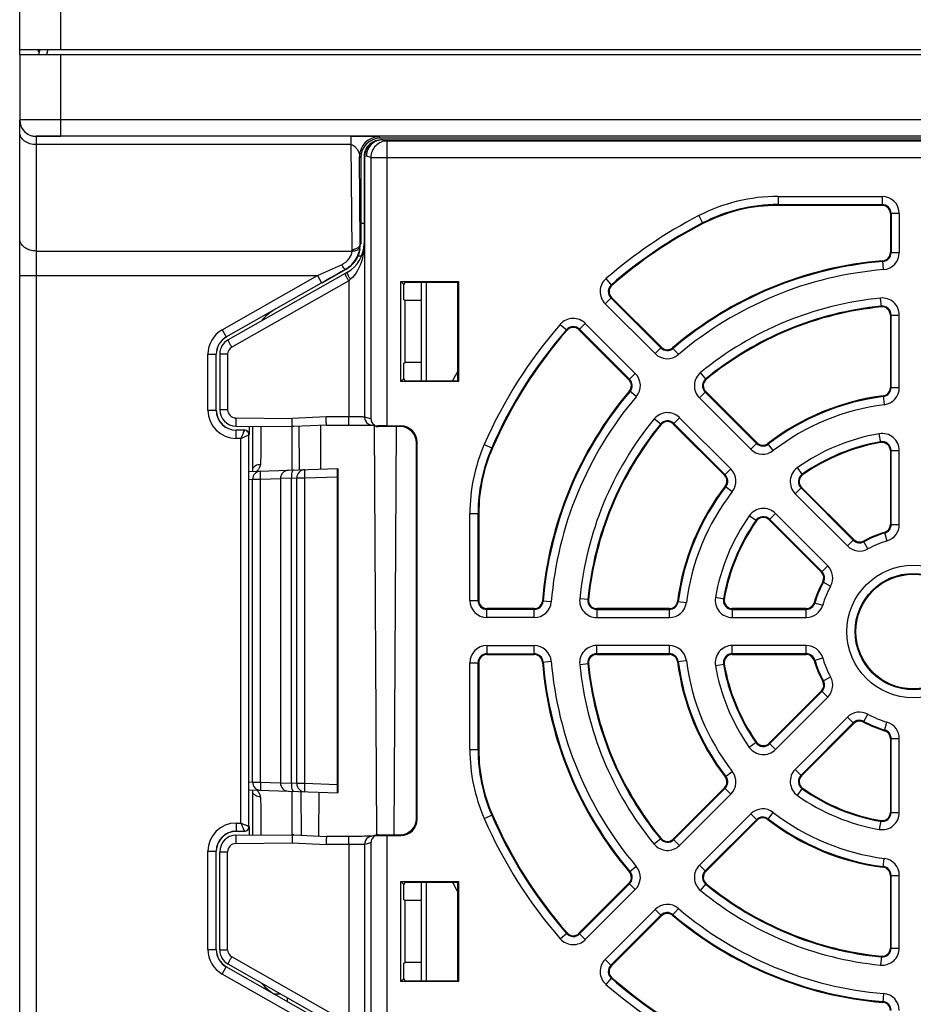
# Model space of a CAD drawing. Header units: millimetres. Extents: x 0 to 1105, y 0 to 772.
# Tile 6 of 50: x 113 to 168, y 275 to 335. Entities that reach past the tile are written whole.
import ezdxf

# ---------------------------------------------------------------- set-up
doc = ezdxf.new("R2010")
doc.units = ezdxf.units.MM
doc.header["$LTSCALE"] = 60.775
doc.layers.add('03_ALL_AXES', color=7, linetype='CONTINUOUS')
doc.layers.add('07_ALL_FEATURES', color=7, linetype='CONTINUOUS')

msp = doc.modelspace()

# ---------------------------------------------------------------- linework, layer by layer
at = {"layer": '03_ALL_AXES', "linetype": 'Continuous'}
for p, q in [((129.063, 307.408), (129.063, 288.83)), ((128.694, 275.969), (129.059, 275.969))]:
    msp.add_line(p, q, dxfattribs=at)
at = {"layer": '07_ALL_FEATURES', "linetype": 'Continuous'}
for p, q in [((115.663, 333.569), (115.663, 417.469)), ((113.163, 333.28), (113.163, 416.669)), ((113.163, 333.569), (222.163, 333.569)), ((114.315, 333.44), (114.315, 333.569)), ((114.395, 333.569), (114.315, 333.269)), ((114.878, 333.569), (114.798, 333.269)), ((113.163, 333.269), (113.163, 329.283)), ((113.163, 333.269), (222.163, 333.269)), ((115.663, 328.296), (115.663, 333.269)), ((113.163, 266.969), (113.163, 329.273)), ((219.663, 329.296), (115.663, 329.296)), ((114.163, 328.283), (114.163, 272.654)), ((115.663, 328.273), (114.163, 328.273)), ((219.663, 328.296), (115.663, 328.296)), ((133.374, 327.774), (133.374, 328.273)), ((135.043, 328.035), (134.957, 328.013)), ((135.085, 328.248), (135.163, 328.169)), ((200.163, 328.169), (135.163, 328.169)), ((135.583, 327.999), (135.303, 328.069)), ((135.304, 328.069), (200.022, 328.069)), ((135.583, 310.613), (135.583, 327.999)), ((135.583, 327.999), (199.743, 327.999)), ((133.374, 327.774), (114.163, 327.774)), ((133.437, 321.373), (133.374, 327.774)), ((133.937, 321.748), (133.885, 327.048)), ((133.885, 327.048), (133.964, 326.968)), ((133.964, 326.968), (133.964, 321.732)), ((134.163, 327.04), (134.163, 321.733)), ((134.163, 327.04), (134.163, 327.04)), ((134.174, 327.042), (134.174, 321.733)), ((134.174, 327.042), (134.196, 327.042)), ((134.304, 327.069), (134.196, 327.042)), ((134.196, 327.042), (134.196, 311.153)), ((134.583, 326.999), (134.304, 327.069)), ((134.583, 326.999), (134.583, 311.056)), ((134.583, 326.999), (200.743, 326.999)), ((159.417, 324.615), (159.417, 324.069)), ((159.417, 324.615), (165.763, 324.615)), ((165.763, 324.615), (165.763, 324.069)), ((159.417, 324.117), (165.763, 324.117)), ((165.763, 324.069), (159.417, 324.069)), ((154.586, 323.443), (154.836, 322.958)), ((166.263, 323.569), (166.263, 321.191)), ((166.809, 323.569), (166.263, 323.569)), ((166.311, 323.569), (166.311, 321.191)), ((166.809, 323.569), (166.809, 321.191)), ((134.163, 322.959), (133.964, 322.959)), ((133.964, 321.732), (133.937, 321.748)), ((134.174, 321.733), (134.163, 321.733)), ((114.163, 321.283), (133.435, 321.283)), ((134.011, 320.969), (133.766, 320.969)), ((166.263, 321.191), (166.809, 321.191)), ((132.893, 320.099), (133.033, 320.179)), ((133.053, 320.167), (133.033, 320.179)), ((165.849, 320.149), (165.804, 320.693)), ((113.163, 319.782), (131.325, 319.782)), ((125.515, 316.48), (131.325, 319.782)), ((133.151, 319.994), (125.869, 315.857)), ((131.325, 319.782), (131.572, 319.347)), ((133.053, 320.167), (131.581, 319.331)), ((132.775, 320.032), (132.893, 320.099)), ((149.279, 319.189), (148.921, 319.6)), ((125.762, 316.046), (131.572, 319.347)), ((133.231, 319.474), (126.099, 315.422)), ((133.331, 319.559), (133.231, 319.474)), ((133.231, 319.474), (133.231, 311.165)), ((136.408, 313.314), (136.408, 319.424)), ((136.593, 319.24), (136.408, 319.424)), ((136.408, 319.424), (139.918, 319.424)), ((136.663, 319.38), (136.593, 319.24)), ((136.593, 318.299), (136.593, 319.24)), ((136.663, 319.38), (139.874, 319.38)), ((137.663, 313.358), (137.663, 319.38)), ((137.963, 319.38), (137.963, 313.358)), ((139.874, 319.38), (139.918, 319.424)), ((139.874, 319.38), (139.874, 313.358)), ((139.918, 319.424), (139.918, 313.314)), ((148.868, 318.072), (149.254, 318.458)), ((152.27, 315.375), (149.22, 318.424)), ((152.303, 315.409), (149.254, 318.458)), ((165.714, 317.873), (165.661, 318.417)), ((136.663, 318.264), (136.593, 318.299)), ((136.663, 314.475), (136.663, 318.264)), ((137.663, 318.264), (136.663, 318.264)), ((151.917, 315.023), (148.868, 318.072)), ((166.263, 317.376), (166.263, 312.948)), ((166.263, 317.376), (166.809, 317.376)), ((166.311, 312.948), (166.311, 317.376)), ((166.809, 312.948), (166.809, 317.376)), ((146.132, 316.811), (146.543, 316.453)), ((147.66, 316.864), (147.274, 316.478)), ((147.66, 316.864), (150.709, 313.815)), ((125.515, 316.48), (125.762, 316.046)), ((147.274, 316.478), (150.323, 313.429)), ((147.308, 316.512), (150.357, 313.463)), ((151.917, 315.023), (152.303, 315.409)), ((153.333, 314.965), (152.98, 315.381)), ((124.646, 311.569), (124.646, 314.987)), ((124.646, 314.987), (125.145, 314.987)), ((125.145, 311.569), (125.145, 314.987)), ((125.363, 314.987), (125.363, 311.6)), ((125.846, 314.987), (125.363, 314.987)), ((125.846, 314.987), (125.846, 311.6)), ((136.593, 314.44), (136.663, 314.475)), ((136.593, 313.499), (136.593, 314.44)), ((137.663, 314.475), (136.663, 314.475)), ((150.323, 313.429), (150.709, 313.815)), ((155.037, 313.451), (154.691, 313.873)), ((136.408, 313.314), (136.593, 313.499)), ((139.918, 313.314), (136.408, 313.314)), ((136.663, 313.358), (136.593, 313.499)), ((136.663, 313.358), (139.874, 313.358)), ((139.874, 313.358), (139.918, 313.314)), ((150.767, 312.399), (150.351, 312.752)), ((155.001, 312.711), (154.615, 312.325)), ((154.967, 312.677), (158.098, 309.547)), ((158.132, 309.58), (155.001, 312.711)), ((165.826, 312.452), (165.895, 311.911)), ((166.263, 312.948), (166.809, 312.948)), ((154.615, 312.325), (157.746, 309.194)), ((124.646, 311.569), (125.145, 311.569)), ((125.846, 311.6), (125.363, 311.6)), ((131.851, 311.166), (129.773, 311.07)), ((133.231, 311.165), (131.851, 311.166)), ((126.341, 311.1), (129.773, 311.07)), ((126.354, 310.6), (129.879, 310.569)), ((127.154, 310.593), (127.154, 310.069)), ((127.363, 310.591), (127.363, 307.947)), ((131.88, 310.666), (129.875, 310.573)), ((130.224, 307.932), (130.21, 310.589)), ((131.516, 310.649), (131.502, 307.976)), ((131.88, 310.666), (133.388, 310.665)), ((133.388, 310.665), (133.587, 310.665)), ((133.587, 310.665), (133.772, 310.664)), ((133.772, 310.664), (133.942, 310.664)), ((133.942, 310.664), (134.096, 310.663)), ((134.096, 310.663), (134.231, 310.662)), ((134.583, 311.056), (134.196, 311.153)), ((134.231, 310.662), (134.348, 310.661)), ((134.348, 310.661), (134.446, 310.66)), ((134.446, 310.66), (134.524, 310.658)), ((134.524, 310.658), (134.585, 310.657)), ((134.87, 310.594), (134.574, 310.668)), ((134.941, 285.659), (134.81, 310.609)), ((136.363, 310.569), (135.03, 310.569)), ((135.583, 310.613), (136.407, 310.613)), ((136.116, 310.569), (135.985, 285.669)), ((136.407, 310.613), (136.363, 310.569)), ((152.281, 310.695), (151.859, 311.041)), ((153.407, 311.117), (153.021, 310.731)), ((153.021, 310.731), (156.152, 307.6)), ((156.185, 307.634), (153.055, 310.765)), ((156.538, 307.986), (153.407, 311.117)), ((126.363, 309.852), (126.363, 310.352)), ((126.863, 310.352), (126.363, 310.352)), ((127.145, 286.169), (127.145, 310.069)), ((165.678, 309.6), (165.586, 310.137)), ((126.646, 309.852), (126.363, 309.852)), ((126.646, 286.387), (126.646, 309.852)), ((137.407, 309.613), (137.363, 309.569)), ((137.363, 286.669), (137.363, 309.569)), ((137.407, 286.625), (137.407, 309.613)), ((141.496, 309.477), (141.996, 309.259)), ((157.746, 309.194), (158.132, 309.58)), ((159.125, 309.107), (158.791, 309.538)), ((166.263, 309.107), (166.263, 304.598)), ((166.263, 309.107), (166.809, 309.107)), ((166.311, 304.598), (166.311, 309.107)), ((166.809, 304.598), (166.809, 309.107)), ((127.163, 307.825), (132.563, 308.013)), ((130.563, 307.443), (130.546, 307.943)), ((132.563, 308.013), (132.563, 288.225)), ((156.152, 307.6), (156.538, 307.986)), ((160.913, 307.626), (160.598, 308.072)), ((127.363, 307.349), (127.163, 307.335)), ((127.363, 288.889), (127.363, 307.349)), ((127.854, 307.349), (127.363, 307.349)), ((129.064, 307.391), (127.854, 307.349)), ((127.854, 288.889), (127.854, 307.349)), ((129.73, 307.42), (129.063, 307.408)), ((129.73, 307.42), (130.063, 307.443)), ((129.73, 288.818), (129.73, 307.42)), ((130.063, 288.795), (130.063, 307.443)), ((130.063, 307.443), (130.563, 307.443)), ((130.563, 307.443), (132.519, 307.511)), ((130.563, 288.795), (130.563, 307.443)), ((132.519, 307.511), (132.519, 288.727)), ((156.194, 306.941), (156.625, 306.607)), ((160.848, 306.864), (160.462, 306.478)), ((160.462, 306.478), (163.65, 303.29)), ((160.815, 306.83), (164.002, 303.642)), ((164.036, 303.676), (160.848, 306.864)), ((140.617, 299.969), (140.617, 305.263)), ((140.617, 305.263), (141.163, 305.263)), ((141.115, 299.969), (141.115, 305.263)), ((141.163, 305.263), (141.163, 299.969)), ((159.254, 305.27), (158.868, 304.884)), ((162.442, 302.082), (159.254, 305.27)), ((158.106, 304.819), (157.661, 305.134)), ((158.868, 304.884), (162.056, 301.696)), ((162.09, 301.73), (158.902, 304.918)), ((166.263, 304.598), (166.809, 304.598)), ((165.903, 304.118), (166.055, 303.594)), ((163.65, 303.29), (164.036, 303.676)), ((164.893, 303.113), (164.63, 303.591)), ((162.056, 301.696), (162.442, 302.082)), ((162.141, 301.102), (162.619, 300.839)), ((140.617, 299.969), (141.163, 299.969)), ((145.583, 299.884), (145.039, 299.928)), ((147.859, 300.018), (147.316, 300.072)), ((153.28, 299.906), (153.821, 299.837)), ((156.133, 300.054), (155.595, 300.147)), ((161.614, 299.829), (162.138, 299.677)), ((141.663, 298.923), (141.663, 299.469)), ((144.541, 299.469), (141.663, 299.469)), ((144.541, 299.422), (141.663, 299.422)), ((144.541, 298.923), (144.541, 299.469)), ((148.356, 299.469), (148.356, 298.923)), ((152.784, 299.469), (148.356, 299.469)), ((148.356, 299.422), (152.784, 299.422)), ((152.784, 298.923), (152.784, 299.469)), ((156.625, 299.469), (156.625, 298.923)), ((161.134, 299.469), (156.625, 299.469)), ((156.625, 299.422), (161.134, 299.422)), ((161.134, 298.923), (161.134, 299.469)), ((144.541, 298.923), (141.663, 298.923)), ((148.356, 298.923), (152.784, 298.923)), ((156.625, 298.923), (161.134, 298.923)), ((141.663, 297.215), (141.663, 296.669)), ((141.663, 297.215), (144.541, 297.215)), ((144.541, 296.669), (144.541, 297.215)), ((148.356, 296.669), (148.356, 297.215)), ((152.784, 297.215), (148.356, 297.215)), ((152.784, 296.669), (152.784, 297.215)), ((156.625, 296.669), (156.625, 297.215)), ((161.134, 297.215), (156.625, 297.215)), ((161.134, 296.669), (161.134, 297.215)), ((140.617, 290.875), (140.617, 296.169)), ((140.617, 296.169), (141.163, 296.169)), ((141.115, 290.875), (141.115, 296.169)), ((141.163, 296.169), (141.163, 290.875)), ((141.663, 296.717), (144.541, 296.717)), ((141.663, 296.669), (144.541, 296.669)), ((145.039, 296.21), (145.583, 296.255)), ((152.784, 296.717), (148.356, 296.717)), ((148.356, 296.669), (152.784, 296.669)), ((153.28, 296.232), (153.821, 296.302)), ((161.134, 296.717), (156.625, 296.717)), ((156.625, 296.669), (161.134, 296.669)), ((161.614, 296.309), (162.138, 296.461)), ((147.316, 296.067), (147.859, 296.12)), ((155.595, 295.992), (156.133, 296.084)), ((162.141, 295.037), (162.619, 295.299)), ((162.056, 294.442), (158.868, 291.254)), ((158.902, 291.221), (162.09, 294.409)), ((162.442, 294.056), (162.056, 294.442)), ((159.254, 290.868), (162.442, 294.056)), ((163.65, 292.848), (160.462, 289.66)), ((164.036, 292.462), (163.65, 292.848)), ((164.63, 292.547), (164.893, 293.025)), ((165.903, 292.02), (166.055, 292.544)), ((164.002, 292.496), (160.815, 289.308)), ((160.848, 289.274), (164.036, 292.462)), ((166.263, 291.54), (166.263, 287.031)), ((166.263, 291.54), (166.809, 291.54)), ((166.311, 287.031), (166.311, 291.54)), ((166.809, 287.031), (166.809, 291.54)), ((140.617, 290.875), (141.163, 290.875)), ((158.106, 291.319), (157.661, 291.005)), ((158.868, 291.254), (159.254, 290.868)), ((160.848, 289.274), (160.462, 289.66)), ((156.194, 289.197), (156.625, 289.531)), ((127.163, 288.903), (127.363, 288.889)), ((127.163, 288.414), (132.563, 288.225)), ((127.363, 288.889), (127.854, 288.889)), ((127.854, 288.889), (129.064, 288.847)), ((129.063, 288.83), (129.73, 288.818)), ((130.063, 288.795), (129.73, 288.818)), ((130.563, 288.795), (130.063, 288.795)), ((130.546, 288.295), (130.563, 288.795)), ((132.519, 288.727), (130.563, 288.795)), ((156.152, 288.538), (153.021, 285.407)), ((153.055, 285.374), (156.185, 288.504)), ((156.538, 288.152), (156.152, 288.538)), ((160.598, 288.067), (160.913, 288.512)), ((127.357, 288.315), (127.369, 288.266)), ((127.363, 288.292), (127.363, 285.647)), ((130.341, 285.644), (130.327, 288.294)), ((131.399, 288.266), (131.385, 285.595)), ((153.407, 285.021), (156.538, 288.152)), ((137.407, 286.625), (137.363, 286.669)), ((141.496, 286.661), (141.996, 286.879)), ((157.746, 286.944), (154.615, 283.813)), ((158.098, 286.592), (154.967, 283.461)), ((155.001, 283.427), (158.132, 286.558)), ((158.132, 286.558), (157.746, 286.944)), ((158.791, 286.6), (159.125, 287.032)), ((165.678, 286.539), (165.586, 286.001)), ((166.263, 287.031), (166.809, 287.031)), ((126.363, 286.387), (126.363, 285.887)), ((126.363, 286.387), (126.646, 286.387)), ((127.154, 286.169), (127.154, 285.646)), ((126.354, 285.639), (129.879, 285.669)), ((126.363, 285.887), (126.863, 285.887)), ((129.875, 285.665), (131.88, 285.572)), ((133.317, 285.573), (131.88, 285.572)), ((133.518, 285.573), (133.317, 285.573)), ((133.708, 285.574), (133.518, 285.573)), ((133.884, 285.574), (133.708, 285.574)), ((134.043, 285.575), (133.884, 285.574)), ((134.184, 285.576), (134.043, 285.575)), ((134.307, 285.577), (134.184, 285.576)), ((134.469, 285.579), (134.307, 285.577)), ((134.542, 285.58), (134.469, 285.579)), ((134.597, 285.581), (134.542, 285.58)), ((134.87, 285.645), (134.574, 285.571)), ((134.62, 285.582), (134.597, 285.581)), ((135.03, 285.669), (136.363, 285.669)), ((135.583, 268.139), (135.583, 285.626)), ((135.583, 285.626), (136.407, 285.626)), ((136.407, 285.626), (136.363, 285.669)), ((152.281, 285.444), (151.859, 285.097)), ((153.021, 285.407), (153.407, 285.021)), ((126.341, 285.139), (129.773, 285.169)), ((129.773, 285.169), (131.851, 285.072)), ((133.231, 285.073), (131.851, 285.072)), ((133.231, 285.073), (133.231, 274.164)), ((134.583, 285.182), (134.196, 285.085)), ((134.196, 285.085), (134.196, 269.096)), ((134.583, 285.182), (134.583, 269.139)), ((124.646, 278.668), (124.646, 284.669)), ((124.646, 284.669), (125.145, 284.669)), ((125.145, 278.668), (125.145, 284.669)), ((125.363, 278.651), (125.363, 284.639)), ((125.363, 284.639), (125.846, 284.639)), ((125.846, 278.651), (125.846, 284.639)), ((165.826, 283.686), (165.895, 284.227)), ((150.767, 283.739), (150.351, 283.386)), ((155.001, 283.427), (154.615, 283.813)), ((166.263, 283.19), (166.263, 278.762)), ((166.263, 283.19), (166.809, 283.19)), ((166.311, 278.762), (166.311, 283.19)), ((166.809, 278.762), (166.809, 283.19)), ((136.408, 276.714), (136.408, 282.824)), ((136.593, 282.64), (136.408, 282.824)), ((136.408, 282.824), (139.918, 282.824)), ((136.663, 282.78), (136.593, 282.64)), ((136.593, 281.699), (136.593, 282.64)), ((136.663, 282.78), (139.874, 282.78)), ((137.663, 276.758), (137.663, 282.78)), ((137.963, 282.78), (137.963, 276.758)), ((139.874, 282.78), (139.918, 282.824)), ((139.874, 282.78), (139.874, 276.758)), ((139.918, 282.824), (139.918, 276.714)), ((150.323, 282.709), (147.274, 279.66)), ((150.357, 282.676), (147.308, 279.627)), ((150.709, 282.323), (150.323, 282.709)), ((154.691, 282.265), (155.037, 282.687)), ((150.709, 282.323), (147.66, 279.274)), ((136.663, 281.664), (136.593, 281.699)), ((136.663, 277.875), (136.663, 281.664)), ((137.663, 281.664), (136.663, 281.664)), ((152.98, 280.757), (153.333, 281.173)), ((148.868, 278.066), (151.917, 281.115)), ((149.22, 277.714), (152.27, 280.763)), ((149.254, 277.68), (152.303, 280.729)), ((152.303, 280.729), (151.917, 281.115)), ((146.132, 279.327), (146.543, 279.685)), ((147.66, 279.274), (147.274, 279.66)), ((166.263, 278.762), (166.809, 278.762)), ((124.646, 278.668), (125.145, 278.668)), ((125.363, 278.651), (125.846, 278.651)), ((133.231, 274.164), (126.099, 278.216)), ((165.714, 278.265), (165.661, 277.722)), ((125.515, 277.174), (125.762, 277.609)), ((131.463, 274.37), (125.762, 277.609)), ((133.151, 273.644), (125.869, 277.782)), ((136.593, 277.84), (136.663, 277.875)), ((136.593, 276.899), (136.593, 277.84)), ((137.663, 277.875), (136.663, 277.875)), ((148.868, 278.066), (149.254, 277.68)), ((131.216, 273.935), (125.515, 277.174)), ((148.921, 276.538), (149.279, 276.95)), ((136.408, 276.714), (136.593, 276.899)), ((139.918, 276.714), (136.408, 276.714)), ((136.663, 276.758), (136.593, 276.899)), ((136.663, 276.758), (139.874, 276.758)), ((139.874, 276.758), (139.918, 276.714)), ((129.469, 275.736), (129.467, 275.522)), ((165.849, 275.989), (165.804, 275.445))]:
    msp.add_line(p, q, dxfattribs=at)
for points in [[(134.585, 310.657), (134.614, 310.656), (134.62, 310.656)], [(127.369, 307.973), (127.355, 307.913), (127.333, 307.834), (127.332, 307.831)], [(127.332, 288.408), (127.336, 288.396), (127.357, 288.315)]]:
    msp.add_lwpolyline(points, dxfattribs=at)
for radius in [4.046, 3.548, 3.5]:
    msp.add_circle((167.663, 298.069), radius, dxfattribs=at)
for centre, radius, start, end in [((114.163, 329.283), 1, 180.00109, 270.00109), ((114.165, 329.273), 1.002, 180.0492, 191.27984), ((114.163, 329.272), 1, 191.23923, 270.00346), ((135.085, 327.047), 1.2, 90.00532, 179.99467), ((135.304, 327.069), 1, 107.9128, 180.01093), ((135.168, 327.035), 1.007, 107.33253, 117.84692), ((135.179, 327.034), 1.009, 108.75043, 118.59651), ((135.201, 327.035), 1.008, 104.0202, 112.23759), ((135.18, 327.033), 1.01, 106.01469, 108.74707), ((135.168, 327.036), 1.007, 103.06743, 107.32189), ((135.179, 327.034), 1.008, 103.50991, 106.0142), ((135.168, 327.035), 1.008, 101.78091, 103.06698), ((135.179, 327.035), 1.007, 102.34416, 103.50924), ((135.168, 327.033), 1.009, 98.28533, 101.77952), ((135.18, 327.032), 1.011, 98.73557, 102.34053), ((135.302, 327.072), 0.997, 103.99863, 107.8733), ((135.169, 327.03), 1.013, 97.10592, 98.2855), ((135.304, 327.065), 1.005, 90.03239, 103.99967), ((135.166, 327.039), 1.003, 117.84785, 165.76184), ((135.176, 327.039), 1.002, 118.58221, 166.38798), ((135.199, 327.039), 1.004, 112.19203, 164.85259), ((135.16, 327.04), 0.997, 177.97048, 180.00086), ((135.167, 327.039), 1.004, 165.79434, 177.95639), ((135.175, 327.04), 1.001, 166.43625, 179.89584), ((135.198, 327.041), 1.002, 164.94379, 179.93968), ((159.417, 314.069), 10.546, 90, 117.26604), ((165.763, 323.569), 1.046, 0, 90), ((159.417, 314.069), 10.048, 90, 117.26604), ((159.417, 314.069), 10, 90, 117.26604), ((165.763, 323.569), 0.548, 0, 90), ((165.763, 323.569), 0.5, 0, 90), ((167.663, 298.069), 28.546, 117.26604, 131.03823), ((167.663, 298.069), 28.048, 117.26604, 131.03823), ((167.663, 298.069), 28, 117.26604, 131.03823), ((132.163, 321.733), 2, 299.60445, 0), ((133.434, 322.034), 0.662, 270.26398, 278.71249), ((132.147, 321.734), 1.79, 342.24538, 348.59913), ((132.146, 321.734), 1.791, 348.60392, 354.05775), ((132.146, 321.734), 1.791, 354.05855, 356.47902), ((132.123, 321.735), 1.815, 356.48144, 0.40972), ((130.513, 321.727), 3.661, 351.89319, 355.09881), ((130.435, 321.733), 3.739, 355.1029, 0.00144), ((132.123, 321.36), 1.314, 356.64465, 0.56813), ((132.15, 321.732), 1.787, 326.34708, 342.24804), ((165.763, 321.191), 0.5, 274.69759, 0), ((165.763, 321.191), 0.548, 274.69759, 0), ((165.763, 321.191), 1.046, 274.69759, 0), ((132.144, 321.739), 1.796, 299.68106, 311.27886), ((132.143, 321.738), 1.796, 311.32422, 326.32285), ((167.663, 298.069), 22.7, 94.69759, 130.30241), ((167.663, 298.069), 22.652, 94.69759, 130.30241), ((149.608, 318.812), 1.046, 131.03823, 225), ((167.663, 298.069), 22.154, 94.69759, 130.30241), ((149.608, 318.812), 0.548, 131.03823, 225), ((149.608, 318.812), 0.5, 131.03823, 225), ((167.663, 298.069), 20.446, 95.62045, 129.37955), ((165.763, 317.376), 1.046, 0, 95.62045), ((167.663, 298.069), 19.948, 95.62045, 129.37955), ((167.663, 298.069), 19.9, 95.62045, 129.37955), ((165.763, 317.376), 0.548, 0, 95.62045), ((165.763, 317.376), 0.5, 0, 95.62045), ((130.363, 314.96), 3.209, 119.60445, 140.09095), ((146.921, 316.125), 1.046, 45, 138.96177), ((167.663, 298.069), 28.546, 138.96177, 156.44354), ((146.921, 316.125), 0.548, 45, 138.96177), ((146.921, 316.125), 0.5, 45, 138.96177), ((126.363, 314.987), 1.717, 119.60445, 180), ((126.363, 314.987), 1.217, 119.60445, 180), ((126.363, 314.987), 1.209, 119.60445, 180), ((167.663, 298.069), 28.048, 138.96177, 156.44354), ((167.663, 298.069), 28, 138.96177, 156.44354), ((126.363, 314.987), 1, 119.60445, 180), ((126.346, 314.987), 0.5, 119.61053, 179.99392), ((152.657, 315.762), 0.548, 225, 310.30241), ((152.657, 315.762), 0.5, 225, 310.30241), ((152.657, 315.762), 1.046, 225, 310.30241), ((167.663, 298.069), 32, 150.31058, 151.4421), ((149.97, 313.075), 1.046, 319.69759, 45), ((155.355, 313.065), 1.046, 129.37955, 225), ((149.97, 313.075), 0.5, 319.69759, 45), ((149.97, 313.075), 0.548, 319.69759, 45), ((155.355, 313.065), 0.548, 129.37955, 225), ((155.355, 313.065), 0.5, 129.37955, 225), ((167.663, 298.069), 22.7, 139.69759, 175.30241), ((167.663, 298.069), 22.652, 139.69759, 175.30241), ((167.663, 298.069), 22.154, 139.69759, 175.30241), ((167.663, 298.069), 14.5, 97.27701, 127.72299), ((167.663, 298.069), 14.452, 97.27701, 127.72299), ((165.763, 312.948), 0.5, 277.27701, 0), ((165.763, 312.948), 0.548, 277.27701, 0), ((165.763, 312.948), 1.046, 277.27701, 0), ((167.663, 298.069), 13.954, 97.27701, 127.72299), ((126.363, 311.569), 1.717, 180, 270), ((126.363, 311.569), 1.217, 180, 270), ((126.363, 311.569), 1.209, 180, 270), ((126.363, 311.6), 1, 180, 269.5), ((126.346, 311.6), 0.5, 180.01151, 269.48849), ((152.668, 310.378), 1.046, 45, 140.62045), ((134.695, 311.153), 0.5, 179.97306, 236.23614), ((134.696, 311.155), 0.502, 236.31089, 255.92929), ((167.663, 298.069), 20.446, 140.62045, 174.37955), ((167.663, 298.069), 19.948, 140.62045, 174.37955), ((167.663, 298.069), 19.9, 140.62045, 174.37955), ((152.668, 310.378), 0.548, 45, 140.62045), ((152.668, 310.378), 0.5, 45, 140.62045), ((126.863, 310.069), 0.291, 0, 90), ((126.863, 310.069), 0.282, 359.98006, 90.01994), ((167.663, 298.069), 12.246, 99.76705, 125.23295), ((165.763, 309.107), 1.046, 0, 99.76705), ((151.163, 305.263), 10.546, 156.44354, 180), ((158.485, 309.934), 0.548, 225, 307.72299), ((158.485, 309.934), 0.5, 225, 307.72299), ((167.663, 298.069), 11.748, 99.76705, 125.23295), ((167.663, 298.069), 11.7, 99.76705, 125.23295), ((165.763, 309.107), 0.548, 0, 99.76705), ((165.763, 309.107), 0.5, 0, 99.76705), ((151.163, 305.263), 10.048, 156.44354, 180), ((151.163, 305.263), 10, 156.44354, 180), ((158.485, 309.934), 1.046, 225, 307.72299), ((127.863, 307.349), 0.5, 92, 180), ((129.563, 307.408), 0.5, 92, 179.99989), ((130.563, 307.443), 0.5, 92, 180), ((155.798, 307.247), 0.5, 322.27701, 45), ((155.798, 307.247), 0.548, 322.27701, 45), ((155.798, 307.247), 1.046, 322.27701, 45), ((161.202, 307.217), 1.046, 125.23295, 225), ((161.202, 307.217), 0.548, 125.23295, 225), ((161.202, 307.217), 0.5, 125.23295, 225), ((167.663, 298.069), 14.5, 142.27701, 172.72299), ((167.663, 298.069), 14.452, 142.27701, 172.72299), ((167.663, 298.069), 13.954, 142.27701, 172.72299), ((158.515, 304.53), 1.046, 45, 144.76705), ((167.663, 298.069), 12.246, 144.76705, 170.23295), ((167.663, 298.069), 11.748, 144.76705, 170.23295), ((167.663, 298.069), 11.7, 144.76705, 170.23295), ((158.515, 304.53), 0.548, 45, 144.76705), ((158.515, 304.53), 0.5, 45, 144.76705), ((165.763, 304.598), 0.5, 286.2251, 0), ((165.763, 304.598), 0.548, 286.2251, 0), ((165.763, 304.598), 1.046, 286.2251, 0), ((167.663, 298.069), 6.3, 106.2251, 118.7749), ((167.663, 298.069), 6.252, 106.2251, 118.7749), ((164.39, 304.029), 0.548, 225, 298.7749), ((164.39, 304.029), 0.5, 225, 298.7749), ((167.663, 298.069), 5.754, 106.2251, 118.7749), ((164.39, 304.029), 1.046, 225, 298.7749), ((161.703, 301.342), 0.5, 331.2251, 45), ((161.703, 301.342), 0.548, 331.2251, 45), ((161.703, 301.342), 1.046, 331.2251, 45), ((167.663, 298.069), 6.3, 151.2251, 163.7749), ((167.663, 298.069), 6.252, 151.2251, 163.7749), ((167.663, 298.069), 5.754, 151.2251, 163.7749), ((141.663, 299.969), 1.046, 180, 270), ((141.663, 299.969), 0.548, 180, 270), ((141.663, 299.969), 0.5, 180, 270), ((144.541, 299.969), 0.5, 270, 355.30241), ((144.541, 299.969), 0.548, 270, 355.30241), ((144.541, 299.969), 1.046, 270, 355.30241), ((148.356, 299.969), 1.046, 174.37955, 270), ((148.356, 299.969), 0.548, 174.37955, 270), ((148.356, 299.969), 0.5, 174.37955, 270), ((152.784, 299.969), 0.5, 270, 352.72299), ((152.784, 299.969), 0.548, 270, 352.72299), ((152.784, 299.969), 1.046, 270, 352.72299), ((156.625, 299.969), 1.046, 170.23295, 270), ((156.625, 299.969), 0.548, 170.23295, 270), ((156.625, 299.969), 0.5, 170.23295, 270), ((161.134, 299.969), 0.5, 270, 343.7749), ((161.134, 299.969), 0.548, 270, 343.7749), ((161.134, 299.969), 1.046, 270, 343.7749), ((141.663, 296.169), 1.046, 90, 180), ((144.541, 296.169), 1.046, 4.69759, 90), ((148.356, 296.169), 1.046, 90, 185.62045), ((152.784, 296.169), 1.046, 7.27701, 90), ((156.625, 296.169), 1.046, 90, 189.76705), ((161.134, 296.169), 1.046, 16.2251, 90), ((141.663, 296.169), 0.548, 90, 180), ((141.663, 296.169), 0.5, 90, 180), ((144.541, 296.169), 0.548, 4.69759, 90), ((144.541, 296.169), 0.5, 4.69759, 90), ((167.663, 298.069), 22.7, 184.69759, 220.30241), ((167.663, 298.069), 22.652, 184.69759, 220.30241), ((167.663, 298.069), 22.154, 184.69759, 220.30241), ((148.356, 296.169), 0.548, 90, 185.62045), ((148.356, 296.169), 0.5, 90, 185.62045), ((152.784, 296.169), 0.548, 7.27701, 90), ((152.784, 296.169), 0.5, 7.27701, 90), ((167.663, 298.069), 14.5, 187.27701, 217.72299), ((167.663, 298.069), 14.452, 187.27701, 217.72299), ((167.663, 298.069), 13.954, 187.27701, 217.72299), ((156.625, 296.169), 0.548, 90, 189.76705), ((156.625, 296.169), 0.5, 90, 189.76705), ((161.134, 296.169), 0.548, 16.2251, 90), ((161.134, 296.169), 0.5, 16.2251, 90), ((167.663, 298.069), 6.3, 196.2251, 208.7749), ((167.663, 298.069), 6.252, 196.2251, 208.7749), ((167.663, 298.069), 5.754, 196.2251, 208.7749), ((167.663, 298.069), 20.446, 185.62045, 219.37955), ((167.663, 298.069), 19.948, 185.62045, 219.37955), ((167.663, 298.069), 19.9, 185.62045, 219.37955), ((167.663, 298.069), 12.246, 189.76705, 215.23295), ((167.663, 298.069), 11.748, 189.76705, 215.23295), ((167.663, 298.069), 11.7, 189.76705, 215.23295), ((161.703, 294.796), 0.5, 315, 28.7749), ((161.703, 294.796), 0.548, 315, 28.7749), ((161.703, 294.796), 1.046, 315, 28.7749), ((164.39, 292.109), 1.046, 61.2251, 135), ((164.39, 292.109), 0.548, 61.2251, 135), ((164.39, 292.109), 0.5, 61.2251, 135), ((167.663, 298.069), 6.3, 241.2251, 253.7749), ((167.663, 298.069), 6.252, 241.2251, 253.7749), ((167.663, 298.069), 5.754, 241.2251, 253.7749), ((165.763, 291.54), 1.046, 0, 73.7749), ((165.763, 291.54), 0.5, 0, 73.7749), ((165.763, 291.54), 0.548, 0, 73.7749), ((151.163, 290.875), 10.546, 180, 203.55646), ((151.163, 290.875), 10.048, 180, 203.55646), ((151.163, 290.875), 10, 180, 203.55646), ((158.515, 291.608), 1.046, 215.23295, 315), ((158.515, 291.608), 0.548, 215.23295, 315), ((158.515, 291.608), 0.5, 215.23295, 315), ((161.202, 288.921), 1.046, 135, 234.76705), ((155.798, 288.891), 0.5, 315, 37.72299), ((155.798, 288.891), 0.548, 315, 37.72299), ((155.798, 288.891), 1.046, 315, 37.72299), ((161.202, 288.921), 0.548, 135, 234.76705), ((161.202, 288.921), 0.5, 135, 234.76705), ((127.863, 288.889), 0.5, 180, 268), ((129.563, 288.83), 0.5, 180.0001, 268), ((130.563, 288.795), 0.5, 180, 268), ((167.663, 298.069), 11.748, 234.76705, 260.23295), ((167.663, 298.069), 11.7, 234.76705, 260.23295), ((167.663, 298.069), 12.246, 234.76705, 260.23295), ((158.485, 286.204), 1.046, 52.27701, 135), ((167.663, 298.069), 28.546, 203.55646, 221.03823), ((167.663, 298.069), 28.048, 203.55646, 221.03823), ((167.663, 298.069), 28, 203.55646, 221.03823), ((158.485, 286.204), 0.548, 52.27701, 135), ((158.485, 286.204), 0.5, 52.27701, 135), ((167.663, 298.069), 14.5, 232.27701, 262.72299), ((167.663, 298.069), 14.452, 232.27701, 262.72299), ((167.663, 298.069), 13.954, 232.27701, 262.72299), ((165.763, 287.031), 1.046, 260.23295, 0), ((165.763, 287.031), 0.548, 260.23295, 0), ((165.763, 287.031), 0.5, 260.23295, 0), ((126.363, 284.669), 1.717, 90, 180), ((126.863, 286.169), 0.291, 270, 0), ((126.863, 286.169), 0.282, 269.98133, 0.01867), ((126.363, 284.669), 1.217, 90, 180), ((126.363, 284.669), 1.209, 90, 180), ((126.363, 284.639), 1, 90.5, 180), ((134.695, 285.086), 0.5, 123.76619, 180.02694), ((134.696, 285.083), 0.502, 104.07089, 123.6914), ((152.668, 285.761), 0.548, 219.37955, 315), ((152.668, 285.761), 0.5, 219.37955, 315), ((126.346, 284.638), 0.5, 90.51138, 179.98862), ((152.668, 285.761), 1.046, 219.37955, 315), ((165.763, 283.19), 1.046, 0, 82.72299), ((149.97, 283.063), 1.046, 315, 40.30241), ((155.355, 283.074), 1.046, 135, 230.62045), ((165.763, 283.19), 0.5, 0, 82.72299), ((165.763, 283.19), 0.548, 0, 82.72299), ((149.97, 283.063), 0.5, 315, 40.30241), ((149.97, 283.063), 0.548, 315, 40.30241), ((155.355, 283.074), 0.548, 135, 230.62045), ((155.355, 283.074), 0.5, 135, 230.62045), ((167.663, 298.069), 32, 208.5579, 209.68942), ((167.663, 298.069), 19.948, 230.62045, 264.37955), ((167.663, 298.069), 19.9, 230.62045, 264.37955), ((167.663, 298.069), 20.446, 230.62045, 264.37955), ((152.657, 280.376), 1.046, 49.69759, 135), ((167.663, 298.069), 22.154, 229.69759, 265.30241), ((152.657, 280.376), 0.548, 49.69759, 135), ((152.657, 280.376), 0.5, 49.69759, 135), ((167.663, 298.069), 22.7, 229.69759, 265.30241), ((167.663, 298.069), 22.652, 229.69759, 265.30241), ((146.921, 280.014), 1.046, 221.03823, 315), ((146.921, 280.014), 0.548, 221.03823, 315), ((146.921, 280.014), 0.5, 221.03823, 315), ((165.763, 278.762), 1.046, 264.37955, 0), ((165.763, 278.762), 0.548, 264.37955, 0), ((165.763, 278.762), 0.5, 264.37955, 0), ((126.363, 278.668), 1.717, 180, 240.39555), ((126.363, 278.668), 1.217, 180, 240.39555), ((126.363, 278.668), 1.209, 180, 240.39555), ((126.363, 278.651), 1, 180, 240.39555), ((126.346, 278.651), 0.5, 180.00554, 240.39001), ((149.608, 277.327), 1.046, 135, 228.96177), ((149.608, 277.327), 0.548, 135, 228.96177), ((149.608, 277.327), 0.5, 135, 228.96177), ((167.663, 298.069), 28, 228.96177, 242.73396), ((130.363, 278.695), 3.209, 220.69713, 240.39555), ((167.663, 298.069), 28.546, 228.96177, 242.73396), ((167.663, 298.069), 28.048, 228.96177, 242.73396), ((165.763, 274.947), 1.046, 0, 85.30241), ((165.763, 274.947), 0.5, 0, 85.30241), ((165.763, 274.947), 0.548, 0, 85.30241)]:
    msp.add_arc(centre, radius, start, end, dxfattribs=at)
for centre, major_axis, ratio, start_param, end_param in [((135.164, 326.968), (1.149, -0.348), 0.999945, 8.147997, 9.718717), ((132.164, 321.732), (1.8, 0.024), 0.999948, 5.215827, 6.09154), ((136.363, 309.569), (0.707, 0.707), 0.999695, -0.785246, 0.785246), ((136.406, 309.613), (0.707, 0.707), 0.999695, -0.785246, 0.785246), ((132.528, 307.512), (0, 0.5), 0.017444, 0.000609, 1.571406), ((132.528, 288.727), (0, 0.5), 0.017444, 1.570187, 3.140983), ((136.363, 286.669), (0.707, -0.707), 0.999695, -0.785246, 0.785246), ((136.406, 286.626), (0.707, -0.707), 0.999695, -0.785246, 0.785246)]:
    msp.add_ellipse(centre, major_axis=major_axis, ratio=ratio, start_param=start_param, end_param=end_param, dxfattribs=at)
for points, knots in [([(115.663, 329.296), (115.501, 329.296), (115.182, 329.296), (114.719, 329.295), (114.292, 329.294), (113.918, 329.292), (113.646, 329.291), (113.466, 329.289), (113.36, 329.288), (113.28, 329.285), (113.215, 329.288), (113.189, 329.28), (113.163, 329.287), (113.163, 329.283)], [0, 0, 0, 0, 0.194916, 0.382709, 0.555556, 0.707041, 0.831428, 0.881861, 0.923827, 0.956901, 0.980734, 0.995148, 1, 1, 1, 1]), ([(114.163, 327.774), (114.034, 327.774), (113.782, 327.81), (113.454, 327.969), (113.222, 328.215), (113.163, 328.425), (113.163, 328.524)], [0, 0, 0, 0, 0.281808, 0.546143, 0.783584, 1, 1, 1, 1]), ([(115.663, 328.296), (115.472, 328.296), (115.194, 328.295), (114.84, 328.294), (114.616, 328.292), (114.432, 328.29), (114.306, 328.289), (114.233, 328.286), (114.194, 328.287), (114.178, 328.282), (114.163, 328.285), (114.163, 328.283)], [0, 0, 0, 0, 0.382656, 0.555482, 0.706954, 0.831337, 0.923745, 0.956831, 0.980681, 0.995112, 1, 1, 1, 1]), ([(135.085, 328.248), (135.018, 328.299), (134.876, 328.255), (134.714, 328.267), (134.518, 328.267), (134.225, 328.271), (133.82, 328.272), (133.528, 328.273), (133.374, 328.273)], [0, 0, 0, 0, 0.147806, 0.213199, 0.291715, 0.487518, 0.729441, 1, 1, 1, 1]), ([(135.583, 327.999), (135.453, 327.999), (135.19, 327.947), (134.858, 327.724), (134.635, 327.392), (134.583, 327.129), (134.583, 326.999)], [0, 0, 0, 0, 0.249961, 0.499918, 0.74993, 1, 1, 1, 1]), ([(133.374, 327.774), (133.482, 327.772), (133.648, 327.637), (133.786, 327.435), (133.871, 327.242), (133.884, 327.112), (133.885, 327.048)], [0, 0, 0, 0, 0.342967, 0.588981, 0.795505, 1, 1, 1, 1]), ([(134.174, 327.042), (134.172, 327.042), (134.168, 327.041), (134.164, 327.041), (134.163, 327.04)], [0, 0, 0, 0, 0.672508, 1, 1, 1, 1]), ([(114.163, 321.283), (114.034, 321.283), (113.782, 321.319), (113.454, 321.478), (113.222, 321.724), (113.163, 321.934), (113.163, 322.033)], [0, 0, 0, 0, 0.281808, 0.546143, 0.783584, 1, 1, 1, 1]), ([(133.435, 321.283), (133.466, 321.282), (133.586, 321.288), (133.705, 321.327), (133.778, 321.376)], [0, 0, 0, 0, 0.260987, 1, 1, 1, 1]), ([(133.778, 321.376), (133.8, 321.392), (133.877, 321.454), (133.928, 321.552), (133.934, 321.624)], [0, 0, 0, 0, 0.271589, 1, 1, 1, 1]), ([(133.937, 321.748), (133.937, 321.724), (133.923, 321.62), (133.853, 321.531), (133.79, 321.483)], [0, 0, 0, 0, 0.237559, 1, 1, 1, 1]), ([(132.787, 320.447), (132.97, 320.531), (133.279, 320.758), (133.423, 321.119), (133.435, 321.283)], [0, 0, 0, 0, 0.549735, 1, 1, 1, 1]), ([(134.137, 321.21), (134.116, 321.059), (133.991, 320.456), (133.685, 319.861), (133.331, 319.559)], [0, 0, 0, 0, 0.247151, 1, 1, 1, 1]), ([(132.787, 320.447), (132.833, 320.375), (132.901, 320.28), (132.981, 320.196), (133.022, 320.173), (133.033, 320.179)], [0, 0, 0, 0, 0.691333, 0.899068, 1, 1, 1, 1]), ([(133.231, 319.474), (133.2, 319.529), (133.155, 319.609), (133.1, 319.71), (133.065, 319.776), (133.038, 319.828), (133.015, 319.87), (133.009, 319.891), (132.999, 319.908), (133.001, 319.909)], [0, 0, 0, 0, 0.383406, 0.556116, 0.707156, 0.830983, 0.923138, 0.979947, 1, 1, 1, 1]), ([(133.331, 319.559), (133.301, 319.612), (133.249, 319.71), (133.188, 319.84), (133.154, 319.93), (133.144, 319.975), (133.147, 319.992), (133.151, 319.994)], [0, 0, 0, 0, 0.379913, 0.697981, 0.911342, 0.97048, 1, 1, 1, 1]), ([(126.099, 315.422), (126.067, 315.477), (126.023, 315.556), (125.967, 315.658), (125.932, 315.723), (125.906, 315.775), (125.882, 315.818), (125.877, 315.839), (125.866, 315.855), (125.869, 315.857)], [0, 0, 0, 0, 0.383406, 0.556116, 0.707156, 0.830983, 0.923138, 0.979947, 1, 1, 1, 1]), ([(131.88, 310.666), (131.881, 310.666), (131.877, 310.671), (131.878, 310.676), (131.874, 310.689), (131.871, 310.713), (131.867, 310.755), (131.864, 310.817), (131.86, 310.891), (131.855, 311.009), (131.852, 311.102), (131.851, 311.166)], [0, 0, 0, 0, 0.004955, 0.019703, 0.043852, 0.077093, 0.169641, 0.293834, 0.445154, 0.617901, 1, 1, 1, 1]), ([(134.196, 311.153), (134.188, 311.156), (134.16, 311.154), (134.103, 311.159), (134.013, 311.16), (133.895, 311.162), (133.752, 311.163), (133.528, 311.165), (133.352, 311.165), (133.231, 311.165)], [0, 0, 0, 0, 0.025054, 0.085525, 0.179316, 0.303178, 0.452776, 0.622804, 1, 1, 1, 1]), ([(133.248, 310.665), (133.245, 310.665), (133.245, 310.685), (133.24, 310.707), (133.239, 310.756), (133.236, 310.816), (133.234, 310.891), (133.232, 311.009), (133.231, 311.102), (133.231, 311.165)], [0, 0, 0, 0, 0.020424, 0.077551, 0.170068, 0.294218, 0.445447, 0.618089, 1, 1, 1, 1]), ([(126.341, 311.1), (126.341, 311.036), (126.34, 310.943), (126.342, 310.826), (126.343, 310.75), (126.345, 310.69), (126.346, 310.641), (126.351, 310.619), (126.351, 310.6), (126.354, 310.6)], [0, 0, 0, 0, 0.38197, 0.554619, 0.70585, 0.829995, 0.922496, 0.979606, 1, 1, 1, 1]), ([(127.859, 310.587), (127.86, 310.587), (127.859, 310.579), (127.861, 310.57), (127.861, 310.55), (127.862, 310.525), (127.862, 310.492), (127.863, 310.435), (127.864, 310.347), (127.864, 310.224), (127.865, 310.078), (127.865, 309.915), (127.865, 309.669), (127.864, 309.345), (127.862, 308.955), (127.859, 308.587), (127.856, 308.354), (127.855, 308.246)], [0, 0, 0, 0, 0.001633, 0.006406, 0.01431, 0.025316, 0.03937, 0.056382, 0.098919, 0.152011, 0.21451, 0.285051, 0.362111, 0.528958, 0.700631, 0.862282, 1, 1, 1, 1]), ([(129.765, 310.57), (129.763, 310.57), (129.766, 310.556), (129.762, 310.542), (129.763, 310.508), (129.761, 310.465), (129.76, 310.409), (129.758, 310.313), (129.757, 310.168), (129.756, 309.97), (129.755, 309.743), (129.754, 309.497), (129.754, 309.241), (129.754, 308.985), (129.755, 308.74), (129.756, 308.514), (129.757, 308.315), (129.759, 308.171), (129.76, 308.076), (129.761, 308.02), (129.763, 307.977), (129.762, 307.943), (129.766, 307.929), (129.763, 307.916), (129.765, 307.916)], [0, 0, 0, 0, 0.002452, 0.009672, 0.021614, 0.038186, 0.059206, 0.084472, 0.146768, 0.222666, 0.309241, 0.403144, 0.500721, 0.598226, 0.691932, 0.778246, 0.853867, 0.915913, 0.941078, 0.962009, 0.978496, 0.990391, 0.997572, 1, 1, 1, 1]), ([(129.874, 310.569), (129.86, 310.569), (129.836, 310.571), (129.808, 310.572), (129.787, 310.584), (129.79, 310.604), (129.793, 310.623), (129.79, 310.648), (129.787, 310.677), (129.784, 310.723), (129.782, 310.789), (129.776, 310.909), (129.774, 311.004), (129.773, 311.07)], [0, 0, 0, 0, 0.070268, 0.124414, 0.153726, 0.18063, 0.216206, 0.259441, 0.310347, 0.368147, 0.502261, 0.656537, 1, 1, 1, 1]), ([(134.583, 311.056), (134.587, 310.97), (134.644, 310.785), (134.787, 310.653), (134.874, 310.608)], [0, 0, 0, 0, 0.469573, 1, 1, 1, 1]), ([(135.583, 310.613), (135.517, 310.613), (135.281, 310.612), (135.045, 310.611), (134.874, 310.608)], [0, 0, 0, 0, 0.276002, 1, 1, 1, 1]), ([(134.874, 310.608), (134.876, 310.605), (134.892, 310.59), (134.913, 310.583), (134.93, 310.579)], [0, 0, 0, 0, 0.161304, 1, 1, 1, 1]), ([(134.93, 310.579), (134.934, 310.578), (134.966, 310.571), (134.998, 310.569), (135.027, 310.569)], [0, 0, 0, 0, 0.119013, 1, 1, 1, 1]), ([(126.863, 310.352), (126.861, 310.337), (126.833, 310.286), (126.796, 310.178), (126.727, 310.026), (126.675, 309.911), (126.646, 309.852)], [0, 0, 0, 0, 0.083834, 0.309871, 0.632168, 1, 1, 1, 1]), ([(126.646, 309.852), (126.705, 309.882), (126.82, 309.933), (126.972, 310.003), (127.08, 310.038), (127.13, 310.068), (127.145, 310.069)], [0, 0, 0, 0, 0.367868, 0.690199, 0.9162, 1, 1, 1, 1]), ([(127.855, 308.246), (127.798, 308.249), (127.687, 308.24), (127.536, 308.187), (127.421, 308.097), (127.378, 308.014), (127.369, 307.973)], [0, 0, 0, 0, 0.285688, 0.551288, 0.787751, 1, 1, 1, 1]), ([(127.757, 308.005), (127.767, 308.022), (127.806, 308.099), (127.835, 308.181), (127.855, 308.246)], [0, 0, 0, 0, 0.220128, 1, 1, 1, 1]), ([(127.605, 307.847), (127.619, 307.852), (127.685, 307.889), (127.728, 307.953), (127.757, 308.005)], [0, 0, 0, 0, 0.200718, 1, 1, 1, 1]), ([(127.854, 307.349), (127.852, 307.413), (127.849, 307.505), (127.846, 307.623), (127.844, 307.698), (127.844, 307.759), (127.843, 307.801), (127.844, 307.825), (127.844, 307.838), (127.845, 307.844), (127.845, 307.849), (127.846, 307.849)], [0, 0, 0, 0, 0.382447, 0.555306, 0.706717, 0.830959, 0.923441, 0.956488, 0.980349, 0.994864, 1, 1, 1, 1]), ([(129.879, 307.92), (129.854, 307.919), (129.799, 307.87), (129.76, 307.758), (129.731, 307.602), (129.728, 307.483), (129.73, 307.42)], [0, 0, 0, 0, 0.134374, 0.352927, 0.652971, 1, 1, 1, 1]), ([(127.727, 288.282), (127.718, 288.295), (127.686, 288.338), (127.643, 288.376), (127.608, 288.39)], [0, 0, 0, 0, 0.295537, 1, 1, 1, 1]), ([(127.854, 288.889), (127.852, 288.826), (127.849, 288.733), (127.846, 288.616), (127.844, 288.541), (127.844, 288.48), (127.843, 288.438), (127.844, 288.413), (127.844, 288.4), (127.845, 288.395), (127.845, 288.39), (127.846, 288.39)], [0, 0, 0, 0, 0.382447, 0.555306, 0.706717, 0.830959, 0.923441, 0.956488, 0.980349, 0.994864, 1, 1, 1, 1]), ([(129.73, 288.818), (129.728, 288.755), (129.731, 288.637), (129.76, 288.48), (129.799, 288.368), (129.854, 288.32), (129.879, 288.319)], [0, 0, 0, 0, 0.347023, 0.647067, 0.865625, 1, 1, 1, 1]), ([(127.855, 287.992), (127.746, 287.987), (127.579, 288.014), (127.429, 288.14), (127.381, 288.214), (127.37, 288.249)], [0, 0, 0, 0, 0.560905, 0.806878, 1, 1, 1, 1]), ([(127.855, 287.992), (127.846, 288.021), (127.813, 288.121), (127.77, 288.22), (127.727, 288.282)], [0, 0, 0, 0, 0.290012, 1, 1, 1, 1]), ([(127.855, 287.992), (127.856, 287.885), (127.859, 287.651), (127.862, 287.284), (127.864, 286.893), (127.865, 286.569), (127.865, 286.324), (127.865, 286.16), (127.864, 286.015), (127.864, 285.891), (127.863, 285.803), (127.862, 285.746), (127.862, 285.713), (127.861, 285.688), (127.861, 285.668), (127.859, 285.659), (127.86, 285.652), (127.859, 285.652)], [0, 0, 0, 0, 0.137714, 0.29936, 0.471029, 0.637872, 0.714932, 0.785473, 0.847972, 0.901067, 0.943606, 0.960622, 0.974678, 0.985686, 0.993591, 0.998366, 1, 1, 1, 1]), ([(129.762, 288.268), (129.757, 288.082), (129.756, 287.751), (129.754, 287.263), (129.754, 286.884), (129.754, 286.578), (129.755, 286.364), (129.756, 286.17), (129.758, 286.002), (129.759, 285.881), (129.76, 285.801), (129.761, 285.755), (129.763, 285.719), (129.762, 285.691), (129.766, 285.679), (129.764, 285.668), (129.765, 285.668)], [0, 0, 0, 0, 0.214533, 0.382179, 0.563228, 0.651646, 0.734903, 0.810369, 0.875661, 0.928721, 0.950123, 0.96787, 0.981822, 0.991872, 0.997938, 1, 1, 1, 1]), ([(129.765, 288.323), (129.764, 288.323), (129.765, 288.315), (129.763, 288.308), (129.763, 288.289), (129.762, 288.276), (129.762, 288.268)], [0, 0, 0, 0, 0.064364, 0.25283, 0.565085, 1, 1, 1, 1]), ([(127.145, 286.169), (127.13, 286.171), (127.08, 286.199), (126.972, 286.236), (126.82, 286.306), (126.705, 286.357), (126.646, 286.387)], [0, 0, 0, 0, 0.08382, 0.309817, 0.632138, 1, 1, 1, 1]), ([(126.646, 286.387), (126.675, 286.327), (126.726, 286.212), (126.797, 286.06), (126.832, 285.952), (126.862, 285.902), (126.863, 285.887)], [0, 0, 0, 0, 0.367868, 0.690199, 0.916199, 1, 1, 1, 1]), ([(126.354, 285.639), (126.351, 285.639), (126.351, 285.619), (126.346, 285.597), (126.345, 285.548), (126.343, 285.488), (126.342, 285.413), (126.34, 285.295), (126.341, 285.202), (126.341, 285.139)], [0, 0, 0, 0, 0.020394, 0.077504, 0.170005, 0.29415, 0.445381, 0.61803, 1, 1, 1, 1]), ([(129.874, 285.665), (129.86, 285.666), (129.837, 285.666), (129.809, 285.666), (129.787, 285.655), (129.79, 285.636), (129.793, 285.616), (129.79, 285.591), (129.787, 285.563), (129.784, 285.517), (129.782, 285.45), (129.776, 285.33), (129.774, 285.234), (129.773, 285.169)], [0, 0, 0, 0, 0.0689, 0.122236, 0.151282, 0.177967, 0.213673, 0.256797, 0.307536, 0.365345, 0.499853, 0.654757, 1, 1, 1, 1]), ([(131.88, 285.572), (131.881, 285.572), (131.877, 285.567), (131.878, 285.562), (131.874, 285.549), (131.871, 285.525), (131.867, 285.483), (131.864, 285.421), (131.86, 285.347), (131.855, 285.229), (131.852, 285.136), (131.851, 285.072)], [0, 0, 0, 0, 0.005026, 0.019931, 0.044268, 0.077672, 0.170362, 0.294528, 0.445753, 0.61835, 1, 1, 1, 1]), ([(133.231, 285.073), (133.231, 285.137), (133.232, 285.229), (133.234, 285.347), (133.236, 285.422), (133.239, 285.482), (133.24, 285.531), (133.245, 285.553), (133.245, 285.573), (133.248, 285.573)], [0, 0, 0, 0, 0.381895, 0.554532, 0.705759, 0.829909, 0.92243, 0.979566, 1, 1, 1, 1]), ([(134.874, 285.631), (134.787, 285.586), (134.644, 285.453), (134.587, 285.269), (134.583, 285.182)], [0, 0, 0, 0, 0.53049, 1, 1, 1, 1]), ([(134.93, 285.66), (134.922, 285.658), (134.902, 285.652), (134.882, 285.641), (134.874, 285.631)], [0, 0, 0, 0, 0.381615, 1, 1, 1, 1]), ([(134.874, 285.631), (134.924, 285.63), (135.161, 285.627), (135.397, 285.626), (135.583, 285.626)], [0, 0, 0, 0, 0.214015, 1, 1, 1, 1]), ([(135.027, 285.669), (135.01, 285.669), (134.978, 285.668), (134.946, 285.663), (134.93, 285.66)], [0, 0, 0, 0, 0.51554, 1, 1, 1, 1]), ([(134.196, 285.085), (134.188, 285.083), (134.16, 285.084), (134.103, 285.079), (134.013, 285.079), (133.895, 285.076), (133.752, 285.075), (133.528, 285.073), (133.352, 285.073), (133.231, 285.073)], [0, 0, 0, 0, 0.025063, 0.085515, 0.179305, 0.303197, 0.452746, 0.622783, 1, 1, 1, 1]), ([(125.869, 277.782), (125.866, 277.783), (125.877, 277.8), (125.882, 277.821), (125.906, 277.863), (125.932, 277.915), (125.967, 277.98), (126.023, 278.082), (126.067, 278.162), (126.099, 278.216)], [0, 0, 0, 0, 0.020053, 0.076862, 0.169017, 0.292844, 0.443884, 0.616595, 1, 1, 1, 1])]:
    msp.add_open_spline(points, degree=3, knots=knots, dxfattribs=at)
for points in [[(133.714, 321.437), (133.658, 321.409), (133.596, 321.39), (133.534, 321.38)], [(133.79, 321.483), (133.766, 321.466), (133.741, 321.45), (133.714, 321.437)], [(131.325, 319.782), (131.812, 320.003), (132.3, 320.225), (132.787, 320.447)], [(131.572, 319.347), (131.973, 319.575), (132.374, 319.803), (132.775, 320.032)], [(127.564, 307.839), (127.578, 307.839), (127.592, 307.842), (127.605, 307.847)], [(127.608, 288.39), (127.594, 288.396), (127.579, 288.399), (127.564, 288.4)]]:
    msp.add_open_spline(points, degree=3, dxfattribs=at)

doc.saveas('drawing.dxf')
